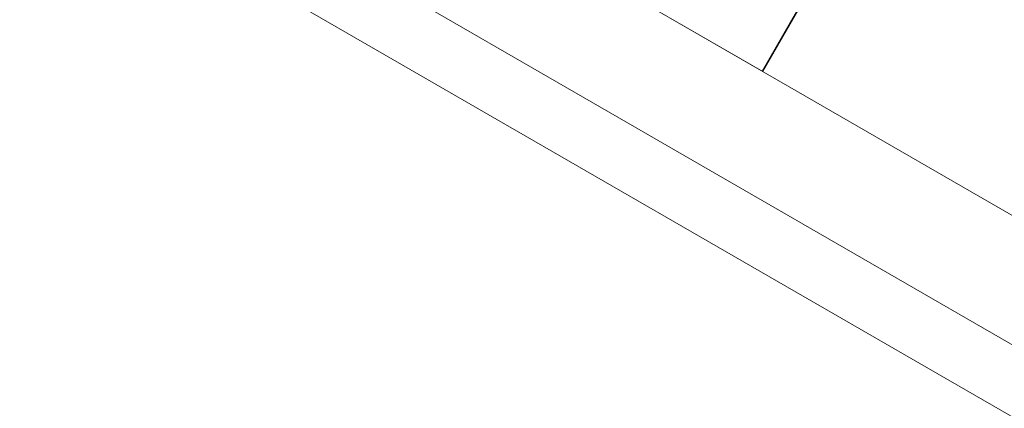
# Model space of a CAD drawing. Header units: inches. Extents: x 1 to 109, y 1 to 85.
# Tile 58 of 256: x 79.722 to 79.985, y 32.394 to 32.497. Entities that reach past the tile are written whole.
import ezdxf

# ---------------------------------------------------------------- set-up
doc = ezdxf.new("R2010")
doc.units = ezdxf.units.IN
doc.header["$MEASUREMENT"] = 0
doc.linetypes.add('CENTERX2', pattern=[0.8, 0.5, -0.1, 0.1, -0.1])
doc.layers.add('FORMAT', color=7, linetype='Continuous')

msp = doc.modelspace()

# ---------------------------------------------------------------- linework, layer by layer
at = {"color": 7, "linetype": 'Continuous', "lineweight": 15, "ltscale": 5}
for p, q in [((85.23433, 29.41555), (71.42339, 37.3893)), ((74.07938, 35.85587), (81.80144, 31.39753)), ((74.06442, 35.82996), (81.78648, 31.37163)), ((81.77815, 31.35719), (74.05609, 35.81552)), ((74.15155, 35.8142), (81.72927, 31.4392)), ((74.13659, 35.78829), (81.71431, 31.41329)), ((80.23808, 32.30014), (78.48438, 33.31264)), ((78.48438, 33.31264), (80.21643, 32.31264)), ((79.9204, 32.48355), (79.55955, 32.69189)), ((79.55955, 32.69189), (79.92057, 32.48345)), ((79.9204, 32.48355), (79.94531, 32.52671)), ((79.92057, 32.48345), (79.94549, 32.52661)), ((79.92057, 32.48345), (79.9204, 32.48355))]:
    msp.add_line(p, q, dxfattribs=at)
at = {"layer": 'FORMAT', "color": 1, "linetype": 'CENTERX2', "lineweight": 0, "ltscale": 5}
msp.add_arc((85.37831, 29.58194), 15.99046, 150.774277, 267.775815, dxfattribs=at)

doc.saveas('drawing.dxf')
